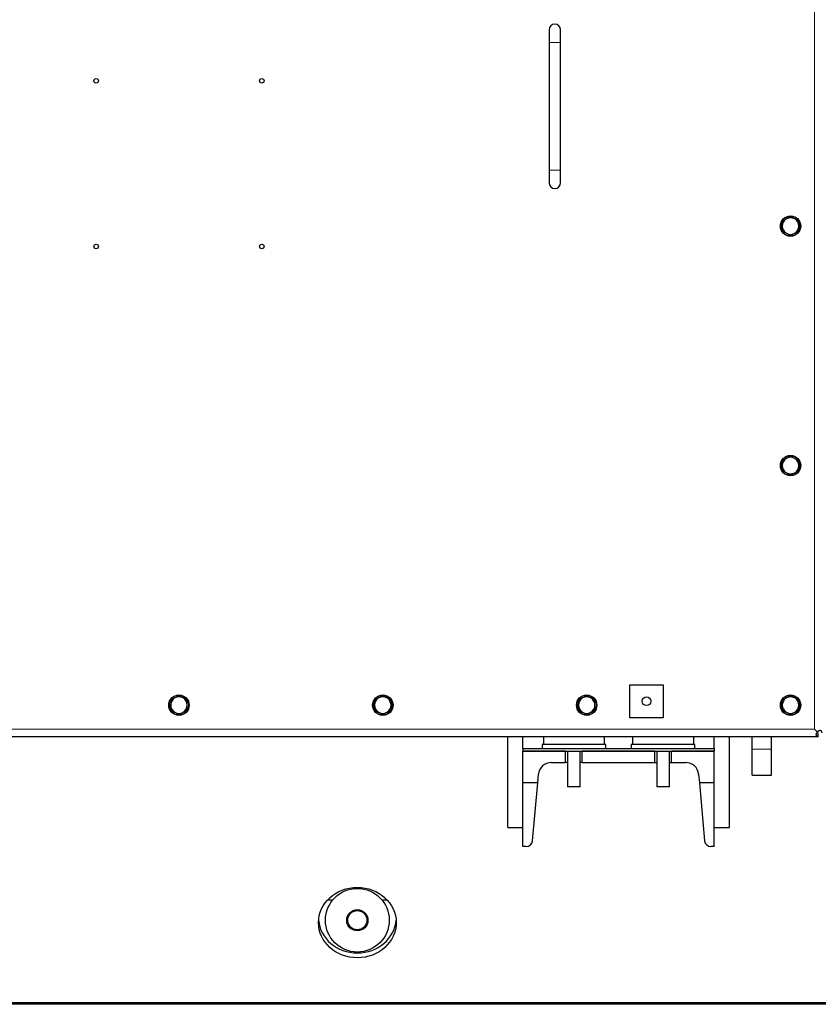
# Model space of a CAD drawing. Header units: millimetres. Extents: x 0 to 29700, y -16 to 21000.
# Tile 218 of 256: x 10064 to 10691, y 17327 to 18099. Entities that reach past the tile are written whole.
import ezdxf

# ---------------------------------------------------------------- set-up
doc = ezdxf.new("R2010")
doc.units = ezdxf.units.MM
doc.layers.add('1', color=7, linetype='Continuous', true_color=0xffffff)

msp = doc.modelspace()

# ---------------------------------------------------------------- linework, layer by layer
at = {"layer": '1', "color": 4, "linetype": 'Continuous', "lineweight": 13}
for p, q in [((10687.813, 17542.503), (10687.813, 18520.103)), ((10484.013, 18081.303), (10479.513, 18081.303)), ((10488.513, 18081.303), (10484.013, 18081.303)), ((10484.013, 17981.303), (10479.513, 17981.303)), ((10488.513, 17981.303), (10484.013, 17981.303)), ((9690.213, 17542.503), (10687.813, 17542.503)), ((10639.013, 17526.852), (10654.013, 17526.852))]:
    msp.add_line(p, q, dxfattribs=at)
at = {"layer": '1', "color": 2, "linetype": 'Continuous', "lineweight": 25}
for p, q in [((10479.513, 18091.303), (10479.513, 18081.303)), ((10488.513, 18081.303), (10488.513, 18091.303)), ((10479.513, 18081.303), (10479.513, 17981.303)), ((10488.513, 17981.303), (10488.513, 18081.303)), ((10479.513, 17981.303), (10479.513, 17971.303)), ((10488.513, 17971.303), (10488.513, 17981.303)), ((10661.314, 17937.246), (10662.513, 17937.246)), ((10662.513, 17937.713), (10661.324, 17937.713)), ((10662.513, 17938.066), (10661.351, 17938.066)), ((10661.314, 17749.246), (10662.513, 17749.246)), ((10662.513, 17749.713), (10661.324, 17749.713)), ((10662.513, 17750.066), (10661.351, 17750.066)), ((10543.013, 17577.303), (10569.013, 17577.303)), ((10543.013, 17551.303), (10543.013, 17577.303)), ((10569.013, 17577.303), (10569.013, 17551.303)), ((10181.314, 17561.246), (10182.513, 17561.246)), ((10182.513, 17561.713), (10181.324, 17561.713)), ((10182.513, 17562.066), (10181.351, 17562.066)), ((10341.314, 17561.246), (10342.513, 17561.246)), ((10342.513, 17561.713), (10341.324, 17561.713)), ((10342.513, 17562.066), (10341.351, 17562.066)), ((10501.314, 17561.246), (10502.513, 17561.246)), ((10502.513, 17561.713), (10501.324, 17561.713)), ((10502.513, 17562.066), (10501.351, 17562.066)), ((10661.314, 17561.246), (10662.513, 17561.246)), ((10662.513, 17561.713), (10661.324, 17561.713)), ((10662.513, 17562.066), (10661.351, 17562.066)), ((10569.013, 17551.303), (10543.013, 17551.303)), ((10690.013, 17540.302), (10687.813, 17542.503)), ((10690.015, 17540.303), (10687.813, 17542.503)), ((10690.811, 17536.303), (9687.215, 17536.303)), ((10447.013, 17465.303), (10447.013, 17536.303)), ((10459.013, 17527.303), (10459.013, 17536.303)), ((10475.013, 17536.303), (10475.013, 17530.303)), ((10523.013, 17530.303), (10523.013, 17536.303)), ((10545.013, 17536.303), (10545.013, 17530.303)), ((10593.013, 17530.303), (10593.013, 17536.303)), ((10609.013, 17527.303), (10609.013, 17536.303)), ((10621.013, 17465.303), (10621.013, 17536.303)), ((10639.013, 17526.852), (10639.013, 17536.304)), ((10654.013, 17526.852), (10654.013, 17536.304)), ((10690.81, 17540.303), (10689.989, 17540.303)), ((10690.811, 17539.503), (10690.678, 17539.637)), ((10690.813, 17539.505), (10690.68, 17539.639)), ((10690.811, 17536.571), (10690.811, 17539.503)), ((10690.811, 17536.303), (10690.811, 17536.571)), ((10459.013, 17527.303), (10609.013, 17527.303)), ((10459.013, 17527.303), (10459.013, 17525.303)), ((10524.013, 17530.303), (10474.013, 17530.303)), ((10474.013, 17530.303), (10474.013, 17527.303)), ((10524.013, 17527.303), (10524.013, 17530.303)), ((10594.013, 17530.303), (10544.013, 17530.303)), ((10544.013, 17530.303), (10544.013, 17527.303)), ((10594.013, 17527.303), (10594.013, 17530.303)), ((10609.013, 17527.303), (10609.013, 17525.303)), ((10639.013, 17506.303), (10639.013, 17526.852)), ((10654.013, 17506.303), (10654.013, 17526.852)), ((10459.013, 17500.303), (10459.013, 17525.303)), ((10492.513, 17525.303), (10459.013, 17525.303)), ((10459.013, 17525.303), (10609.013, 17525.303)), ((10492.513, 17516.303), (10492.513, 17525.303)), ((10494.013, 17525.303), (10494.013, 17497.303)), ((10504.013, 17497.303), (10504.013, 17525.303)), ((10562.513, 17525.303), (10505.513, 17525.303)), ((10505.513, 17516.303), (10505.513, 17525.303)), ((10562.513, 17516.303), (10562.513, 17525.303)), ((10564.013, 17525.303), (10564.013, 17497.303)), ((10574.013, 17497.303), (10574.013, 17525.303)), ((10575.513, 17516.303), (10575.513, 17525.303)), ((10609.013, 17525.303), (10575.513, 17525.303)), ((10609.013, 17500.303), (10609.013, 17525.303)), ((10481.146, 17516.303), (10492.513, 17516.303)), ((10494.013, 17516.303), (10492.513, 17516.303)), ((10505.513, 17516.303), (10504.013, 17516.303)), ((10505.513, 17516.303), (10562.513, 17516.303)), ((10562.513, 17516.303), (10564.013, 17516.303)), ((10574.013, 17516.303), (10575.513, 17516.303)), ((10575.513, 17516.303), (10586.881, 17516.303)), ((10470.559, 17500.303), (10471.187, 17507.209)), ((10596.84, 17507.209), (10597.468, 17500.303)), ((10639.013, 17506.303), (10654.013, 17506.303)), ((10470.559, 17500.303), (10459.013, 17500.303)), ((10459.013, 17479.431), (10459.013, 17500.303)), ((10466.427, 17454.851), (10470.559, 17500.303)), ((10504.013, 17497.303), (10494.013, 17497.303)), ((10574.013, 17497.303), (10564.013, 17497.303)), ((10609.013, 17500.303), (10597.468, 17500.303)), ((10597.468, 17500.303), (10601.6, 17454.851)), ((10609.013, 17479.431), (10609.013, 17500.303)), ((10459.013, 17465.303), (10459.013, 17479.433)), ((10468.727, 17480.153), (10468.921, 17480.153)), ((10599.091, 17480.153), (10599.3, 17480.153)), ((10609.013, 17465.303), (10609.013, 17479.433)), ((10447.013, 17465.303), (10459.013, 17465.303)), ((10459.013, 17450.303), (10459.013, 17465.303)), ((10609.013, 17450.303), (10609.013, 17465.303)), ((10609.013, 17465.303), (10621.013, 17465.303)), ((10461.447, 17450.303), (10459.013, 17450.303)), ((10609.013, 17450.303), (10606.579, 17450.303)), ((10309.672, 17408.353), (10305.559, 17408.353)), ((10352.425, 17408.353), (10348.312, 17408.353)), ((9165.513, 17327.856), (10759.013, 17327.856)), ((10759.013, 17326.503), (9165.513, 17326.503)), ((10089.013, 17326.501), (10089.013, 17327.856)), ((10109.013, 17327.856), (10109.013, 17326.501))]:
    msp.add_line(p, q, dxfattribs=at)
for centre, radius in [((10124.013, 18051.303), 1.75), ((10254.013, 18051.303), 1.75), ((10669.013, 17937.303), 8), ((10124.013, 17921.303), 1.75), ((10254.013, 17921.303), 1.75), ((10669.013, 17749.303), 8), ((10189.013, 17561.303), 8), ((10349.013, 17561.303), 8), ((10509.013, 17561.303), 8), ((10556.013, 17564.303), 3.4), ((10669.013, 17561.303), 8), ((10329.013, 17392.503), 25), ((10329.013, 17392.503), 8.331), ((10329.013, 17392.503), 7.541)]:
    msp.add_circle(centre, radius, dxfattribs=at)
for centre, radius, start, end in [((10484.013, 18091.303), 4.5, 90, 180), ((10484.013, 18091.303), 4.5, 0, 90), ((10484.013, 17971.303), 4.5, 180, 270), ((10484.013, 17971.303), 4.5, 270, 0), ((10669.013, 17937.303), 7.7, 180.426716, 174.315764), ((10669.013, 17937.303), 6.5, 120, 180), ((10669.013, 17937.303), 6.5, 180, 240), ((10669.013, 17937.303), 6.5, 60, 120), ((10669.013, 17937.303), 6.5, 0, 60), ((10669.013, 17937.303), 6.5, 300, 0), ((10669.013, 17937.303), 6.5, 240, 300), ((10669.013, 17749.303), 7.7, 180.426716, 174.315764), ((10669.013, 17749.303), 6.5, 120, 180), ((10669.013, 17749.303), 6.5, 60, 120), ((10669.013, 17749.303), 6.5, 0, 60), ((10669.013, 17749.303), 6.5, 180, 240), ((10669.013, 17749.303), 6.5, 240, 300), ((10669.013, 17749.303), 6.5, 300, 0), ((10189.013, 17561.303), 7.7, 180.426716, 174.315764), ((10189.013, 17561.303), 6.5, 120, 180), ((10189.013, 17561.303), 6.5, 60, 120), ((10189.013, 17561.303), 6.5, 0, 60), ((10349.013, 17561.303), 7.7, 180.426716, 174.315764), ((10349.013, 17561.303), 6.5, 120, 180), ((10349.013, 17561.303), 6.5, 60, 120), ((10349.013, 17561.303), 6.5, 0, 60), ((10509.013, 17561.303), 7.7, 180.426716, 174.315764), ((10509.013, 17561.303), 6.5, 120, 180), ((10509.013, 17561.303), 6.5, 60, 120), ((10509.013, 17561.303), 6.5, 0, 60), ((10669.013, 17561.303), 7.7, 180.426716, 174.315764), ((10669.013, 17561.303), 6.5, 120, 180), ((10669.013, 17561.303), 6.5, 60, 120), ((10669.013, 17561.303), 6.5, 0, 60), ((10189.013, 17561.303), 6.5, 180, 240), ((10189.013, 17561.303), 6.5, 300, 0), ((10349.013, 17561.303), 6.5, 180, 240), ((10349.013, 17561.303), 6.5, 300, 0), ((10509.013, 17561.303), 6.5, 180, 240), ((10509.013, 17561.303), 6.5, 300, 0), ((10669.013, 17561.303), 6.5, 180, 240), ((10669.013, 17561.303), 6.5, 300, 0), ((10189.013, 17561.303), 6.5, 240, 300), ((10349.013, 17561.303), 6.5, 240, 300), ((10509.013, 17561.303), 6.5, 240, 300), ((10669.013, 17561.303), 6.5, 240, 300), ((10481.146, 17506.303), 10, 90, 174.805571), ((10586.881, 17506.303), 10, 5.194429, 90), ((10461.447, 17455.303), 5, 270, 354.805571), ((10606.579, 17455.303), 5, 185.194429, 270)]:
    msp.add_arc(centre, radius, start, end, dxfattribs=at)
for centre, major_axis, ratio, start_param, end_param in [((10669.013, 17937.303), (-7.686, 0.46), 0.9999995, 6.2436914, 6.2896281), ((10669.013, 17749.303), (-7.685, 0.477), 0.9999994, 6.2460153, 6.291952), ((10189.013, 17561.303), (-7.685, 0.477), 0.9999994, 6.2460153, 6.291952), ((10349.013, 17561.303), (-7.685, 0.477), 0.9999994, 6.2460153, 6.291952), ((10509.013, 17561.303), (-7.685, 0.477), 0.9999994, 6.2460153, 6.291952), ((10669.013, 17561.303), (-7.685, 0.477), 0.9999994, 6.2460153, 6.291952), ((10329.013, 17394.45), (30.5, 0), 0.9063078, 3.2105113, 6.2142666)]:
    msp.add_ellipse(centre, major_axis=major_axis, ratio=ratio, start_param=start_param, end_param=end_param, dxfattribs=at)
msp.add_ellipse((10329.013, 17390.646), major_axis=(-30.5, 0), ratio=0.9063078, dxfattribs=at)
for points, knots in [([(10669.013, 17944.809), (10668.482, 17944.502), (10667.947, 17944.193), (10667.136, 17943.725), (10666.864, 17943.568), (10666.316, 17943.252), (10666.041, 17943.092), (10665.763, 17942.932)], [0, 0, 0, 0, 0.5, 0.5, 0.75, 0.75, 1, 1, 1, 1]), ([(10672.263, 17942.932), (10671.986, 17943.092), (10671.711, 17943.252), (10671.163, 17943.568), (10670.891, 17943.725), (10670.079, 17944.193), (10669.544, 17944.502), (10669.013, 17944.809)], [0, 0, 0, 0, 0.25, 0.25, 0.5, 0.5, 1, 1, 1, 1]), ([(10665.763, 17942.932), (10665.486, 17942.772), (10665.211, 17942.613), (10664.663, 17942.297), (10664.391, 17942.14), (10663.579, 17941.671), (10663.044, 17941.363), (10662.513, 17941.056)], [0, 0, 0, 0, 0.25, 0.25, 0.5, 0.5, 1, 1, 1, 1]), ([(10662.513, 17941.056), (10662.513, 17940.443), (10662.513, 17939.825), (10662.513, 17938.888), (10662.513, 17938.574), (10662.513, 17937.942), (10662.513, 17937.623), (10662.513, 17937.303)], [0, 0, 0, 0, 0.5, 0.5, 0.75, 0.75, 1, 1, 1, 1]), ([(10662.513, 17937.303), (10662.513, 17936.983), (10662.513, 17936.665), (10662.513, 17936.033), (10662.513, 17935.719), (10662.513, 17934.781), (10662.513, 17934.163), (10662.513, 17933.55)], [0, 0, 0, 0, 0.25, 0.25, 0.5, 0.5, 1, 1, 1, 1]), ([(10675.513, 17941.056), (10674.982, 17941.363), (10674.447, 17941.671), (10673.636, 17942.14), (10673.364, 17942.297), (10672.816, 17942.613), (10672.541, 17942.772), (10672.263, 17942.932)], [0, 0, 0, 0, 0.5, 0.5, 0.75, 0.75, 1, 1, 1, 1]), ([(10675.513, 17937.303), (10675.513, 17937.623), (10675.513, 17937.942), (10675.513, 17938.574), (10675.513, 17938.888), (10675.513, 17939.825), (10675.513, 17940.443), (10675.513, 17941.056)], [0, 0, 0, 0, 0.25, 0.25, 0.5, 0.5, 1, 1, 1, 1]), ([(10675.513, 17933.55), (10675.513, 17934.163), (10675.513, 17934.781), (10675.513, 17935.719), (10675.513, 17936.033), (10675.513, 17936.665), (10675.513, 17936.983), (10675.513, 17937.303)], [0, 0, 0, 0, 0.5, 0.5, 0.75, 0.75, 1, 1, 1, 1]), ([(10662.513, 17933.55), (10663.044, 17933.244), (10663.579, 17932.935), (10664.391, 17932.466), (10664.663, 17932.309), (10665.211, 17931.993), (10665.486, 17931.834), (10665.763, 17931.674)], [0, 0, 0, 0, 0.5, 0.5, 0.75, 0.75, 1, 1, 1, 1]), ([(10665.763, 17931.674), (10666.041, 17931.514), (10666.316, 17931.355), (10666.864, 17931.039), (10667.136, 17930.882), (10667.947, 17930.413), (10668.482, 17930.104), (10669.013, 17929.798)], [0, 0, 0, 0, 0.25, 0.25, 0.5, 0.5, 1, 1, 1, 1]), ([(10669.013, 17929.798), (10669.544, 17930.104), (10670.079, 17930.413), (10670.891, 17930.882), (10671.163, 17931.039), (10671.711, 17931.355), (10671.986, 17931.514), (10672.263, 17931.674)], [0, 0, 0, 0, 0.5, 0.5, 0.75, 0.75, 1, 1, 1, 1]), ([(10672.263, 17931.674), (10672.541, 17931.834), (10672.816, 17931.993), (10673.364, 17932.309), (10673.636, 17932.466), (10674.447, 17932.935), (10674.982, 17933.244), (10675.513, 17933.55)], [0, 0, 0, 0, 0.25, 0.25, 0.5, 0.5, 1, 1, 1, 1]), ([(10665.763, 17754.932), (10665.486, 17754.772), (10665.211, 17754.613), (10664.663, 17754.297), (10664.391, 17754.14), (10663.579, 17753.671), (10663.044, 17753.363), (10662.513, 17753.056)], [0, 0, 0, 0, 0.25, 0.25, 0.5, 0.5, 1, 1, 1, 1]), ([(10662.513, 17753.056), (10662.513, 17752.443), (10662.513, 17751.825), (10662.513, 17750.888), (10662.513, 17750.574), (10662.513, 17749.942), (10662.513, 17749.623), (10662.513, 17749.303)], [0, 0, 0, 0, 0.5, 0.5, 0.75, 0.75, 1, 1, 1, 1]), ([(10669.013, 17756.809), (10668.482, 17756.502), (10667.947, 17756.193), (10667.136, 17755.725), (10666.864, 17755.568), (10666.316, 17755.252), (10666.041, 17755.092), (10665.763, 17754.932)], [0, 0, 0, 0, 0.5, 0.5, 0.75, 0.75, 1, 1, 1, 1]), ([(10672.263, 17754.932), (10671.986, 17755.092), (10671.711, 17755.252), (10671.163, 17755.568), (10670.891, 17755.725), (10670.079, 17756.193), (10669.544, 17756.502), (10669.013, 17756.809)], [0, 0, 0, 0, 0.25, 0.25, 0.5, 0.5, 1, 1, 1, 1]), ([(10675.513, 17753.056), (10674.982, 17753.363), (10674.447, 17753.671), (10673.636, 17754.14), (10673.364, 17754.297), (10672.816, 17754.613), (10672.541, 17754.772), (10672.263, 17754.932)], [0, 0, 0, 0, 0.5, 0.5, 0.75, 0.75, 1, 1, 1, 1]), ([(10675.513, 17749.303), (10675.513, 17749.623), (10675.513, 17749.942), (10675.513, 17750.574), (10675.513, 17750.888), (10675.513, 17751.825), (10675.513, 17752.443), (10675.513, 17753.056)], [0, 0, 0, 0, 0.25, 0.25, 0.5, 0.5, 1, 1, 1, 1]), ([(10662.513, 17749.303), (10662.513, 17748.983), (10662.513, 17748.665), (10662.513, 17748.033), (10662.513, 17747.719), (10662.513, 17746.781), (10662.513, 17746.163), (10662.513, 17745.55)], [0, 0, 0, 0, 0.25, 0.25, 0.5, 0.5, 1, 1, 1, 1]), ([(10662.513, 17745.55), (10663.044, 17745.244), (10663.579, 17744.935), (10664.391, 17744.466), (10664.663, 17744.309), (10665.211, 17743.993), (10665.486, 17743.834), (10665.763, 17743.674)], [0, 0, 0, 0, 0.5, 0.5, 0.75, 0.75, 1, 1, 1, 1]), ([(10665.763, 17743.674), (10666.041, 17743.514), (10666.316, 17743.355), (10666.864, 17743.039), (10667.136, 17742.882), (10667.947, 17742.413), (10668.482, 17742.104), (10669.013, 17741.798)], [0, 0, 0, 0, 0.25, 0.25, 0.5, 0.5, 1, 1, 1, 1]), ([(10669.013, 17741.798), (10669.544, 17742.104), (10670.079, 17742.413), (10670.891, 17742.882), (10671.163, 17743.039), (10671.711, 17743.355), (10671.986, 17743.514), (10672.263, 17743.674)], [0, 0, 0, 0, 0.5, 0.5, 0.75, 0.75, 1, 1, 1, 1]), ([(10672.263, 17743.674), (10672.541, 17743.834), (10672.816, 17743.993), (10673.364, 17744.309), (10673.636, 17744.466), (10674.447, 17744.935), (10674.982, 17745.244), (10675.513, 17745.55)], [0, 0, 0, 0, 0.25, 0.25, 0.5, 0.5, 1, 1, 1, 1]), ([(10675.513, 17745.55), (10675.513, 17746.163), (10675.513, 17746.781), (10675.513, 17747.719), (10675.513, 17748.033), (10675.513, 17748.665), (10675.513, 17748.983), (10675.513, 17749.303)], [0, 0, 0, 0, 0.5, 0.5, 0.75, 0.75, 1, 1, 1, 1]), ([(10185.763, 17566.932), (10185.486, 17566.772), (10185.211, 17566.613), (10184.663, 17566.297), (10184.391, 17566.14), (10183.579, 17565.671), (10183.044, 17565.363), (10182.513, 17565.056)], [0, 0, 0, 0, 0.25, 0.25, 0.5, 0.5, 1, 1, 1, 1]), ([(10189.013, 17568.809), (10188.482, 17568.502), (10187.947, 17568.193), (10187.136, 17567.725), (10186.864, 17567.568), (10186.316, 17567.252), (10186.041, 17567.092), (10185.763, 17566.932)], [0, 0, 0, 0, 0.5, 0.5, 0.75, 0.75, 1, 1, 1, 1]), ([(10192.263, 17566.932), (10191.986, 17567.092), (10191.711, 17567.252), (10191.163, 17567.568), (10190.891, 17567.725), (10190.079, 17568.193), (10189.544, 17568.502), (10189.013, 17568.809)], [0, 0, 0, 0, 0.25, 0.25, 0.5, 0.5, 1, 1, 1, 1]), ([(10195.513, 17565.056), (10194.982, 17565.363), (10194.447, 17565.671), (10193.636, 17566.14), (10193.364, 17566.297), (10192.816, 17566.613), (10192.541, 17566.772), (10192.263, 17566.932)], [0, 0, 0, 0, 0.5, 0.5, 0.75, 0.75, 1, 1, 1, 1]), ([(10345.763, 17566.932), (10345.486, 17566.772), (10345.211, 17566.613), (10344.663, 17566.297), (10344.391, 17566.14), (10343.579, 17565.671), (10343.044, 17565.363), (10342.513, 17565.056)], [0, 0, 0, 0, 0.25, 0.25, 0.5, 0.5, 1, 1, 1, 1]), ([(10349.013, 17568.809), (10348.482, 17568.502), (10347.947, 17568.193), (10347.136, 17567.725), (10346.864, 17567.568), (10346.316, 17567.252), (10346.041, 17567.092), (10345.763, 17566.932)], [0, 0, 0, 0, 0.5, 0.5, 0.75, 0.75, 1, 1, 1, 1]), ([(10352.263, 17566.932), (10351.986, 17567.092), (10351.711, 17567.252), (10351.163, 17567.568), (10350.891, 17567.725), (10350.079, 17568.193), (10349.544, 17568.502), (10349.013, 17568.809)], [0, 0, 0, 0, 0.25, 0.25, 0.5, 0.5, 1, 1, 1, 1]), ([(10355.513, 17565.056), (10354.982, 17565.363), (10354.447, 17565.671), (10353.636, 17566.14), (10353.364, 17566.297), (10352.816, 17566.613), (10352.541, 17566.772), (10352.263, 17566.932)], [0, 0, 0, 0, 0.5, 0.5, 0.75, 0.75, 1, 1, 1, 1]), ([(10505.763, 17566.932), (10505.486, 17566.772), (10505.211, 17566.613), (10504.663, 17566.297), (10504.391, 17566.14), (10503.579, 17565.671), (10503.044, 17565.363), (10502.513, 17565.056)], [0, 0, 0, 0, 0.25, 0.25, 0.5, 0.5, 1, 1, 1, 1]), ([(10509.013, 17568.809), (10508.482, 17568.502), (10507.947, 17568.193), (10507.136, 17567.725), (10506.864, 17567.568), (10506.316, 17567.252), (10506.041, 17567.092), (10505.763, 17566.932)], [0, 0, 0, 0, 0.5, 0.5, 0.75, 0.75, 1, 1, 1, 1]), ([(10512.263, 17566.932), (10511.986, 17567.092), (10511.711, 17567.252), (10511.163, 17567.568), (10510.891, 17567.725), (10510.079, 17568.193), (10509.544, 17568.502), (10509.013, 17568.809)], [0, 0, 0, 0, 0.25, 0.25, 0.5, 0.5, 1, 1, 1, 1]), ([(10515.513, 17565.056), (10514.982, 17565.363), (10514.447, 17565.671), (10513.636, 17566.14), (10513.364, 17566.297), (10512.816, 17566.613), (10512.541, 17566.772), (10512.263, 17566.932)], [0, 0, 0, 0, 0.5, 0.5, 0.75, 0.75, 1, 1, 1, 1]), ([(10665.763, 17566.932), (10665.486, 17566.772), (10665.211, 17566.613), (10664.663, 17566.297), (10664.391, 17566.14), (10663.579, 17565.671), (10663.044, 17565.363), (10662.513, 17565.056)], [0, 0, 0, 0, 0.25, 0.25, 0.5, 0.5, 1, 1, 1, 1]), ([(10669.013, 17568.809), (10668.482, 17568.502), (10667.947, 17568.193), (10667.136, 17567.725), (10666.864, 17567.568), (10666.316, 17567.252), (10666.041, 17567.092), (10665.763, 17566.932)], [0, 0, 0, 0, 0.5, 0.5, 0.75, 0.75, 1, 1, 1, 1]), ([(10672.263, 17566.932), (10671.986, 17567.092), (10671.711, 17567.252), (10671.163, 17567.568), (10670.891, 17567.725), (10670.079, 17568.193), (10669.544, 17568.502), (10669.013, 17568.809)], [0, 0, 0, 0, 0.25, 0.25, 0.5, 0.5, 1, 1, 1, 1]), ([(10675.513, 17565.056), (10674.982, 17565.363), (10674.447, 17565.671), (10673.636, 17566.14), (10673.364, 17566.297), (10672.816, 17566.613), (10672.541, 17566.772), (10672.263, 17566.932)], [0, 0, 0, 0, 0.5, 0.5, 0.75, 0.75, 1, 1, 1, 1]), ([(10182.513, 17565.056), (10182.513, 17564.443), (10182.513, 17563.825), (10182.513, 17562.888), (10182.513, 17562.574), (10182.513, 17561.942), (10182.513, 17561.623), (10182.513, 17561.303)], [0, 0, 0, 0, 0.5, 0.5, 0.75, 0.75, 1, 1, 1, 1]), ([(10182.513, 17561.303), (10182.513, 17560.983), (10182.513, 17560.665), (10182.513, 17560.033), (10182.513, 17559.719), (10182.513, 17558.781), (10182.513, 17558.163), (10182.513, 17557.55)], [0, 0, 0, 0, 0.25, 0.25, 0.5, 0.5, 1, 1, 1, 1]), ([(10195.513, 17561.303), (10195.513, 17561.623), (10195.513, 17561.942), (10195.513, 17562.574), (10195.513, 17562.888), (10195.513, 17563.825), (10195.513, 17564.443), (10195.513, 17565.056)], [0, 0, 0, 0, 0.25, 0.25, 0.5, 0.5, 1, 1, 1, 1]), ([(10195.513, 17557.55), (10195.513, 17558.163), (10195.513, 17558.781), (10195.513, 17559.719), (10195.513, 17560.033), (10195.513, 17560.665), (10195.513, 17560.983), (10195.513, 17561.303)], [0, 0, 0, 0, 0.5, 0.5, 0.75, 0.75, 1, 1, 1, 1]), ([(10342.513, 17565.056), (10342.513, 17564.443), (10342.513, 17563.825), (10342.513, 17562.888), (10342.513, 17562.574), (10342.513, 17561.942), (10342.513, 17561.623), (10342.513, 17561.303)], [0, 0, 0, 0, 0.5, 0.5, 0.75, 0.75, 1, 1, 1, 1]), ([(10342.513, 17561.303), (10342.513, 17560.983), (10342.513, 17560.665), (10342.513, 17560.033), (10342.513, 17559.719), (10342.513, 17558.781), (10342.513, 17558.163), (10342.513, 17557.55)], [0, 0, 0, 0, 0.25, 0.25, 0.5, 0.5, 1, 1, 1, 1]), ([(10355.513, 17561.303), (10355.513, 17561.623), (10355.513, 17561.942), (10355.513, 17562.574), (10355.513, 17562.888), (10355.513, 17563.825), (10355.513, 17564.443), (10355.513, 17565.056)], [0, 0, 0, 0, 0.25, 0.25, 0.5, 0.5, 1, 1, 1, 1]), ([(10355.513, 17557.55), (10355.513, 17558.163), (10355.513, 17558.781), (10355.513, 17559.719), (10355.513, 17560.033), (10355.513, 17560.665), (10355.513, 17560.983), (10355.513, 17561.303)], [0, 0, 0, 0, 0.5, 0.5, 0.75, 0.75, 1, 1, 1, 1]), ([(10502.513, 17565.056), (10502.513, 17564.443), (10502.513, 17563.825), (10502.513, 17562.888), (10502.513, 17562.574), (10502.513, 17561.942), (10502.513, 17561.623), (10502.513, 17561.303)], [0, 0, 0, 0, 0.5, 0.5, 0.75, 0.75, 1, 1, 1, 1]), ([(10502.513, 17561.303), (10502.513, 17560.983), (10502.513, 17560.665), (10502.513, 17560.033), (10502.513, 17559.719), (10502.513, 17558.781), (10502.513, 17558.163), (10502.513, 17557.55)], [0, 0, 0, 0, 0.25, 0.25, 0.5, 0.5, 1, 1, 1, 1]), ([(10515.513, 17561.303), (10515.513, 17561.623), (10515.513, 17561.942), (10515.513, 17562.574), (10515.513, 17562.888), (10515.513, 17563.825), (10515.513, 17564.443), (10515.513, 17565.056)], [0, 0, 0, 0, 0.25, 0.25, 0.5, 0.5, 1, 1, 1, 1]), ([(10515.513, 17557.55), (10515.513, 17558.163), (10515.513, 17558.781), (10515.513, 17559.719), (10515.513, 17560.033), (10515.513, 17560.665), (10515.513, 17560.983), (10515.513, 17561.303)], [0, 0, 0, 0, 0.5, 0.5, 0.75, 0.75, 1, 1, 1, 1]), ([(10662.513, 17565.056), (10662.513, 17564.443), (10662.513, 17563.825), (10662.513, 17562.888), (10662.513, 17562.574), (10662.513, 17561.942), (10662.513, 17561.623), (10662.513, 17561.303)], [0, 0, 0, 0, 0.5, 0.5, 0.75, 0.75, 1, 1, 1, 1]), ([(10662.513, 17561.303), (10662.513, 17560.983), (10662.513, 17560.665), (10662.513, 17560.033), (10662.513, 17559.719), (10662.513, 17558.781), (10662.513, 17558.163), (10662.513, 17557.55)], [0, 0, 0, 0, 0.25, 0.25, 0.5, 0.5, 1, 1, 1, 1]), ([(10675.513, 17561.303), (10675.513, 17561.623), (10675.513, 17561.942), (10675.513, 17562.574), (10675.513, 17562.888), (10675.513, 17563.825), (10675.513, 17564.443), (10675.513, 17565.056)], [0, 0, 0, 0, 0.25, 0.25, 0.5, 0.5, 1, 1, 1, 1]), ([(10675.513, 17557.55), (10675.513, 17558.163), (10675.513, 17558.781), (10675.513, 17559.719), (10675.513, 17560.033), (10675.513, 17560.665), (10675.513, 17560.983), (10675.513, 17561.303)], [0, 0, 0, 0, 0.5, 0.5, 0.75, 0.75, 1, 1, 1, 1]), ([(10182.513, 17557.55), (10183.044, 17557.244), (10183.579, 17556.935), (10184.391, 17556.466), (10184.663, 17556.309), (10185.211, 17555.993), (10185.486, 17555.834), (10185.763, 17555.674)], [0, 0, 0, 0, 0.5, 0.5, 0.75, 0.75, 1, 1, 1, 1]), ([(10185.763, 17555.674), (10186.041, 17555.514), (10186.316, 17555.355), (10186.864, 17555.039), (10187.136, 17554.882), (10187.947, 17554.413), (10188.482, 17554.104), (10189.013, 17553.798)], [0, 0, 0, 0, 0.25, 0.25, 0.5, 0.5, 1, 1, 1, 1]), ([(10189.013, 17553.798), (10189.544, 17554.104), (10190.079, 17554.413), (10190.891, 17554.882), (10191.163, 17555.039), (10191.711, 17555.355), (10191.986, 17555.514), (10192.263, 17555.674)], [0, 0, 0, 0, 0.5, 0.5, 0.75, 0.75, 1, 1, 1, 1]), ([(10192.263, 17555.674), (10192.541, 17555.834), (10192.816, 17555.993), (10193.364, 17556.309), (10193.636, 17556.466), (10194.447, 17556.935), (10194.982, 17557.244), (10195.513, 17557.55)], [0, 0, 0, 0, 0.25, 0.25, 0.5, 0.5, 1, 1, 1, 1]), ([(10342.513, 17557.55), (10343.044, 17557.244), (10343.579, 17556.935), (10344.391, 17556.466), (10344.663, 17556.309), (10345.211, 17555.993), (10345.486, 17555.834), (10345.763, 17555.674)], [0, 0, 0, 0, 0.5, 0.5, 0.75, 0.75, 1, 1, 1, 1]), ([(10345.763, 17555.674), (10346.041, 17555.514), (10346.316, 17555.355), (10346.864, 17555.039), (10347.136, 17554.882), (10347.947, 17554.413), (10348.482, 17554.104), (10349.013, 17553.798)], [0, 0, 0, 0, 0.25, 0.25, 0.5, 0.5, 1, 1, 1, 1]), ([(10349.013, 17553.798), (10349.544, 17554.104), (10350.079, 17554.413), (10350.891, 17554.882), (10351.163, 17555.039), (10351.711, 17555.355), (10351.986, 17555.514), (10352.263, 17555.674)], [0, 0, 0, 0, 0.5, 0.5, 0.75, 0.75, 1, 1, 1, 1]), ([(10352.263, 17555.674), (10352.541, 17555.834), (10352.816, 17555.993), (10353.364, 17556.309), (10353.636, 17556.466), (10354.447, 17556.935), (10354.982, 17557.244), (10355.513, 17557.55)], [0, 0, 0, 0, 0.25, 0.25, 0.5, 0.5, 1, 1, 1, 1]), ([(10502.513, 17557.55), (10503.044, 17557.244), (10503.579, 17556.935), (10504.391, 17556.466), (10504.663, 17556.309), (10505.211, 17555.993), (10505.486, 17555.834), (10505.763, 17555.674)], [0, 0, 0, 0, 0.5, 0.5, 0.75, 0.75, 1, 1, 1, 1]), ([(10505.763, 17555.674), (10506.041, 17555.514), (10506.316, 17555.355), (10506.864, 17555.039), (10507.136, 17554.882), (10507.947, 17554.413), (10508.482, 17554.104), (10509.013, 17553.798)], [0, 0, 0, 0, 0.25, 0.25, 0.5, 0.5, 1, 1, 1, 1]), ([(10509.013, 17553.798), (10509.544, 17554.104), (10510.079, 17554.413), (10510.891, 17554.882), (10511.163, 17555.039), (10511.711, 17555.355), (10511.986, 17555.514), (10512.263, 17555.674)], [0, 0, 0, 0, 0.5, 0.5, 0.75, 0.75, 1, 1, 1, 1]), ([(10512.263, 17555.674), (10512.541, 17555.834), (10512.816, 17555.993), (10513.364, 17556.309), (10513.636, 17556.466), (10514.447, 17556.935), (10514.982, 17557.244), (10515.513, 17557.55)], [0, 0, 0, 0, 0.25, 0.25, 0.5, 0.5, 1, 1, 1, 1]), ([(10662.513, 17557.55), (10663.044, 17557.244), (10663.579, 17556.935), (10664.391, 17556.466), (10664.663, 17556.309), (10665.211, 17555.993), (10665.486, 17555.834), (10665.763, 17555.674)], [0, 0, 0, 0, 0.5, 0.5, 0.75, 0.75, 1, 1, 1, 1]), ([(10665.763, 17555.674), (10666.041, 17555.514), (10666.316, 17555.355), (10666.864, 17555.039), (10667.136, 17554.882), (10667.947, 17554.413), (10668.482, 17554.104), (10669.013, 17553.798)], [0, 0, 0, 0, 0.25, 0.25, 0.5, 0.5, 1, 1, 1, 1]), ([(10669.013, 17553.798), (10669.544, 17554.104), (10670.079, 17554.413), (10670.891, 17554.882), (10671.163, 17555.039), (10671.711, 17555.355), (10671.986, 17555.514), (10672.263, 17555.674)], [0, 0, 0, 0, 0.5, 0.5, 0.75, 0.75, 1, 1, 1, 1]), ([(10672.263, 17555.674), (10672.541, 17555.834), (10672.816, 17555.993), (10673.364, 17556.309), (10673.636, 17556.466), (10674.447, 17556.935), (10674.982, 17557.244), (10675.513, 17557.55)], [0, 0, 0, 0, 0.25, 0.25, 0.5, 0.5, 1, 1, 1, 1]), ([(10690.013, 17540.302), (10689.924, 17540.224), (10689.839, 17540.138), (10689.678, 17539.95), (10689.602, 17539.849), (10689.391, 17539.53), (10689.272, 17539.297), (10689.139, 17538.938), (10689.101, 17538.817), (10689.043, 17538.577), (10689.012, 17538.397), (10689.001, 17538.223), (10688.999, 17538.137), (10688.999, 17538.109), (10689, 17538.052), (10689.006, 17537.914), (10689.042, 17537.681), (10689.108, 17537.499), (10689.189, 17537.332), (10689.237, 17537.255), (10689.347, 17537.116), (10689.408, 17537.053), (10689.542, 17536.94), (10689.616, 17536.89), (10689.85, 17536.759), (10690.025, 17536.695), (10690.308, 17536.629), (10690.406, 17536.611), (10690.606, 17536.585), (10690.708, 17536.576), (10690.811, 17536.571)], [0, 0, 0, 0, 0.0625, 0.0625, 0.125, 0.125, 0.25, 0.25, 0.3125, 0.3125, 0.375, 0.40625, 0.40625, 0.421875, 0.421875, 0.4375, 0.5, 0.5625, 0.5625, 0.625, 0.625, 0.6875, 0.6875, 0.75, 0.75, 0.875, 0.875, 0.9375, 0.9375, 1, 1, 1, 1]), ([(10693.746, 17539.505), (10693.741, 17539.609), (10693.732, 17539.711), (10693.705, 17539.911), (10693.688, 17540.008), (10693.621, 17540.291), (10693.558, 17540.467), (10693.427, 17540.701), (10693.377, 17540.774), (10693.264, 17540.909), (10693.201, 17540.97), (10693.061, 17541.08), (10692.985, 17541.128), (10692.817, 17541.209), (10692.636, 17541.275), (10692.403, 17541.311), (10692.264, 17541.317), (10692.208, 17541.318), (10692.179, 17541.318), (10692.094, 17541.316), (10691.919, 17541.305), (10691.74, 17541.273), (10691.499, 17541.215), (10691.379, 17541.178), (10691.02, 17541.044), (10690.786, 17540.926), (10690.467, 17540.715), (10690.366, 17540.639), (10690.179, 17540.478), (10690.092, 17540.392), (10690.015, 17540.303)], [0, 0, 0, 0, 0.0625, 0.0625, 0.125, 0.125, 0.25, 0.25, 0.3125, 0.3125, 0.375, 0.375, 0.4375, 0.4375, 0.5, 0.5625, 0.578125, 0.578125, 0.59375, 0.59375, 0.625, 0.6875, 0.6875, 0.75, 0.75, 0.875, 0.875, 0.9375, 0.9375, 1, 1, 1, 1])]:
    msp.add_open_spline(points, degree=3, knots=knots, dxfattribs=at)

doc.saveas('drawing.dxf')
